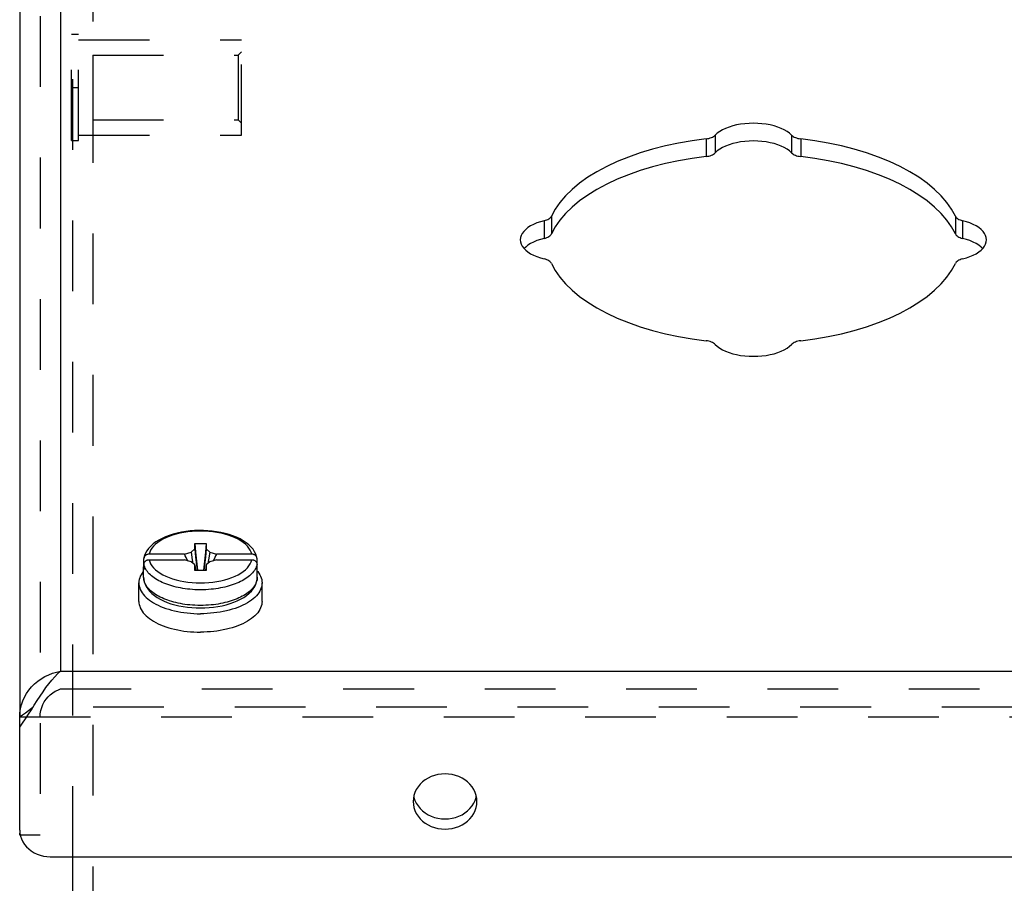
# Model space of a CAD drawing. Header units: inches. Extents: x 0 to 37.8, y 0 to 24.4.
# Tile 6 of 10: x 25.7 to 28.6, y 16.2 to 18.8. Entities that reach past the tile are written whole.
import ezdxf

# ---------------------------------------------------------------- set-up
doc = ezdxf.new("R2010")
doc.units = ezdxf.units.IN
doc.header["$LTSCALE"] = 2.077778
doc.header["$MEASUREMENT"] = 0
doc.linetypes.add('HIDDEN', pattern=[0.2, 0.1, -0.1])
doc.layers.get('0').update_dxf_attribs({"linetype": 'CONTINUOUS'})
doc.layers.add('DEFAULT_2', color=8, linetype='HIDDEN')
doc.layers.add('DOOR_ASSEMBLY', color=7, linetype='CONTINUOUS')

msp = doc.modelspace()

# ---------------------------------------------------------------- linework, layer by layer
at = {"color": 3, "linetype": 'Continuous'}
msp.add_line((25.8281, 13.5952), (25.8281, 16.2942), dxfattribs=at)
at = {"layer": 'DEFAULT_2', "color": 8, "linetype": 'HIDDEN'}
for p, q in [((25.8281, 16.2942), (25.8281, 20.2933)), ((25.8881, 17.0867), (25.8881, 19.994)), ((25.8241, 18.3992), (25.8241, 18.7112)), ((25.8241, 18.7112), (25.8451, 18.7112)), ((25.8451, 18.3992), (25.8451, 18.7112)), ((25.8451, 18.6952), (26.3241, 18.6952)), ((26.3241, 18.4152), (26.3241, 18.6952)), ((25.8866, 18.6502), (25.8866, 18.4602)), ((25.8866, 18.6502), (26.3141, 18.6502)), ((26.3141, 18.6502), (26.3241, 18.6602)), ((26.3141, 18.6502), (26.3141, 18.4602)), ((25.8241, 18.5552), (25.8451, 18.5552)), ((25.8866, 18.4602), (26.3141, 18.4602)), ((26.3141, 18.4602), (26.3241, 18.4502)), ((25.8451, 18.4152), (26.3241, 18.4152)), ((25.8241, 18.3992), (25.8451, 18.3992)), ((25.8881, 13.5649), (25.8881, 17.0867)), ((25.8881, 16.7348), (34.2681, 16.7348))]:
    msp.add_line(p, q, dxfattribs=at)
at = {"layer": 'DOOR_ASSEMBLY', "color": 3, "linetype": 'Continuous'}
for p, q in [((25.7918, 20.5005), (25.7918, 16.8392)), ((25.6718, 20.4266), (25.6718, 16.7053)), ((25.7918, 16.8392), (34.3643, 16.8392)), ((25.6718, 16.3722), (25.6718, 16.6753)), ((25.6718, 16.3722), (25.6724, 16.3634)), ((25.6718, 16.3572), (25.6718, 16.3634)), ((25.7618, 16.2942), (34.3943, 16.2942))]:
    msp.add_line(p, q, dxfattribs=at)
at = {"layer": 'DOOR_ASSEMBLY', "color": 8, "linetype": 'HIDDEN'}
for p, q in [((25.7318, 20.4266), (25.7318, 16.3572)), ((25.7918, 16.7873), (34.3643, 16.7873)), ((25.6718, 16.7053), (34.4843, 16.7053)), ((25.7318, 16.3572), (25.6718, 16.3572))]:
    msp.add_line(p, q, dxfattribs=at)
at = {"layer": 'DOOR_ASSEMBLY', "color": 7, "linetype": 'Continuous'}
for p, q in [((27.6889, 18.404), (27.6889, 18.3521)), ((27.7157, 18.4148), (27.7157, 18.3628)), ((27.9404, 18.4148), (27.9404, 18.3628)), ((27.9672, 18.404), (27.9672, 18.3521)), ((27.2347, 18.1769), (27.2347, 18.125)), ((28.4215, 18.1769), (28.4215, 18.125)), ((27.2133, 18.1635), (27.2133, 18.1116)), ((28.4429, 18.1635), (28.4429, 18.1116)), ((26.1724, 17.2517), (26.1596, 17.2502)), ((26.1561, 17.1834), (26.1754, 17.189)), ((26.1754, 17.189), (26.1866, 17.1987)), ((26.1866, 17.1987), (26.1866, 17.2152)), ((26.1866, 17.2152), (26.2196, 17.2152)), ((26.2196, 17.2152), (26.2196, 17.1987)), ((26.2196, 17.1987), (26.2307, 17.189)), ((26.2307, 17.189), (26.2501, 17.1834)), ((26.0369, 17.1549), (26.0369, 17.1704)), ((26.1561, 17.1834), (26.052, 17.1834)), ((26.052, 17.1669), (26.1561, 17.1669)), ((26.1754, 17.1614), (26.1561, 17.1669)), ((26.1866, 17.1517), (26.1754, 17.1614)), ((26.2307, 17.1614), (26.2196, 17.1517)), ((26.2501, 17.1669), (26.2307, 17.1614)), ((26.3542, 17.1834), (26.2501, 17.1834)), ((26.2501, 17.1669), (26.3542, 17.1669)), ((26.3693, 17.1549), (26.3693, 17.1704)), ((26.0361, 17.1163), (26.0361, 17.1466)), ((26.0369, 17.1384), (26.0369, 17.1539)), ((26.1866, 17.1352), (26.1866, 17.1517)), ((26.1866, 17.1517), (26.1887, 17.1352)), ((26.2196, 17.1352), (26.1866, 17.1352)), ((26.2196, 17.1517), (26.2175, 17.1352)), ((26.2196, 17.1517), (26.2196, 17.1352)), ((26.3699, 17.1507), (26.3693, 17.1549)), ((26.3693, 17.1384), (26.3693, 17.1539)), ((26.3701, 17.1466), (26.3699, 17.1507)), ((26.3701, 17.1163), (26.3701, 17.1466)), ((26.3701, 17.1163), (26.3699, 17.1124)), ((26.0221, 17.0448), (26.0221, 17.099)), ((26.3841, 17.0448), (26.3841, 17.099)), ((25.6718, 16.6753), (25.6718, 16.7053)), ((26.8333, 16.4598), (26.8374, 16.4514)), ((27.0063, 16.4514), (27.0103, 16.4598))]:
    msp.add_line(p, q, dxfattribs=at)
at = {"layer": 'DOOR_ASSEMBLY', "color": 3, "linetype": 'Continuous'}
for points in [[(27.9404, 18.4148), (27.9342, 18.4203), (27.9271, 18.4255), (27.9188, 18.4303), (27.9096, 18.4347), (27.8996, 18.4386), (27.8888, 18.442), (27.8775, 18.4448), (27.8656, 18.447), (27.8533, 18.4486), (27.8407, 18.4495), (27.8281, 18.4498), (27.8154, 18.4495), (27.8029, 18.4486), (27.7906, 18.447), (27.7787, 18.4448), (27.7673, 18.442), (27.7565, 18.4386), (27.7465, 18.4347), (27.7373, 18.4303), (27.7291, 18.4255), (27.7219, 18.4203), (27.7157, 18.4148)], [(27.6889, 18.404), (27.648, 18.3985), (27.6082, 18.3916), (27.5693, 18.3833), (27.5317, 18.3736), (27.4955, 18.3627), (27.4608, 18.3506), (27.428, 18.3373), (27.3971, 18.3228), (27.3683, 18.3074), (27.3416, 18.291), (27.3173, 18.2737), (27.2955, 18.2556), (27.2762, 18.2367), (27.2596, 18.2173), (27.2458, 18.1974), (27.2347, 18.1769)], [(27.6889, 18.404), (27.6932, 18.4047), (27.6972, 18.4055), (27.7011, 18.4066), (27.7047, 18.4079), (27.708, 18.4094), (27.711, 18.411), (27.7135, 18.4128), (27.7157, 18.4148)], [(27.9404, 18.4148), (27.9426, 18.4128), (27.9451, 18.411), (27.9481, 18.4094), (27.9514, 18.4079), (27.955, 18.4066), (27.9589, 18.4055), (27.963, 18.4047), (27.9672, 18.404)], [(28.4215, 18.1769), (28.4104, 18.1974), (28.3965, 18.2173), (28.3799, 18.2367), (28.3606, 18.2556), (28.3388, 18.2737), (28.3145, 18.291), (28.2879, 18.3074), (28.2591, 18.3228), (28.2281, 18.3373), (28.1953, 18.3506), (28.1607, 18.3627), (28.1245, 18.3736), (28.0868, 18.3833), (28.048, 18.3916), (28.0081, 18.3985), (27.9672, 18.404)], [(27.2133, 18.1635), (27.2172, 18.1646), (27.2207, 18.1659), (27.224, 18.1674), (27.227, 18.169), (27.2296, 18.1708), (27.2317, 18.1728), (27.2334, 18.1748), (27.2347, 18.1769)], [(28.4215, 18.1769), (28.4227, 18.1748), (28.4244, 18.1728), (28.4266, 18.1708), (28.4292, 18.169), (28.4321, 18.1674), (28.4354, 18.1659), (28.439, 18.1646), (28.4429, 18.1635)], [(27.2133, 18.1635), (27.2021, 18.1604), (27.1917, 18.1568), (27.1821, 18.1527), (27.1733, 18.1481), (27.1656, 18.1431), (27.1588, 18.1377), (27.1532, 18.132), (27.1488, 18.1261), (27.1456, 18.12), (27.1437, 18.1137), (27.1431, 18.1073)], [(28.5131, 18.1073), (28.5124, 18.1137), (28.5105, 18.12), (28.5073, 18.1261), (28.5029, 18.132), (28.4973, 18.1377), (28.4906, 18.1431), (28.4828, 18.1481), (28.474, 18.1527), (28.4644, 18.1568), (28.454, 18.1604), (28.4429, 18.1635)], [(27.1431, 18.1073), (27.1437, 18.101), (27.1456, 18.0947), (27.1488, 18.0886), (27.1532, 18.0827), (27.1588, 18.077), (27.1656, 18.0716), (27.1733, 18.0666), (27.1821, 18.062), (27.1917, 18.0579), (27.2021, 18.0543), (27.2133, 18.0512)], [(28.4429, 18.0512), (28.454, 18.0543), (28.4644, 18.0579), (28.474, 18.062), (28.4828, 18.0666), (28.4906, 18.0716), (28.4973, 18.077), (28.5029, 18.0827), (28.5073, 18.0886), (28.5105, 18.0947), (28.5124, 18.101), (28.5131, 18.1073)], [(27.2347, 18.0378), (27.2334, 18.0399), (27.2317, 18.0419), (27.2296, 18.0439), (27.227, 18.0457), (27.224, 18.0473), (27.2207, 18.0488), (27.2172, 18.0501), (27.2133, 18.0512)], [(27.2347, 18.0378), (27.2458, 18.0173), (27.2596, 17.9974), (27.2762, 17.978), (27.2955, 17.9591), (27.3173, 17.941), (27.3416, 17.9237), (27.3683, 17.9073), (27.3971, 17.8919), (27.428, 17.8774), (27.4608, 17.8641), (27.4955, 17.852), (27.5317, 17.8411), (27.5693, 17.8314), (27.6082, 17.8231), (27.648, 17.8162), (27.6889, 17.8106)], [(27.9672, 17.8106), (28.0081, 17.8162), (28.048, 17.8231), (28.0868, 17.8314), (28.1245, 17.8411), (28.1607, 17.852), (28.1953, 17.8641), (28.2281, 17.8774), (28.2591, 17.8919), (28.2879, 17.9073), (28.3145, 17.9237), (28.3388, 17.941), (28.3606, 17.9591), (28.3799, 17.978), (28.3965, 17.9974), (28.4104, 18.0173), (28.4215, 18.0378)], [(28.4429, 18.0512), (28.439, 18.0501), (28.4354, 18.0488), (28.4321, 18.0473), (28.4292, 18.0457), (28.4266, 18.0439), (28.4244, 18.0419), (28.4227, 18.0399), (28.4215, 18.0378)], [(27.7157, 17.7999), (27.7135, 17.8019), (27.711, 17.8037), (27.708, 17.8053), (27.7047, 17.8068), (27.7011, 17.8081), (27.6972, 17.8092), (27.6932, 17.81), (27.6889, 17.8106)], [(27.7157, 17.7999), (27.7219, 17.7944), (27.7291, 17.7892), (27.7373, 17.7844), (27.7465, 17.78), (27.7565, 17.7761), (27.7673, 17.7727), (27.7787, 17.7699), (27.7906, 17.7677), (27.8029, 17.7661), (27.8154, 17.7652), (27.8281, 17.7649), (27.8407, 17.7652), (27.8533, 17.7661), (27.8656, 17.7677), (27.8775, 17.7699), (27.8888, 17.7727), (27.8996, 17.7761), (27.9096, 17.78), (27.9188, 17.7844), (27.9271, 17.7892), (27.9342, 17.7944), (27.9404, 17.7999)], [(27.9672, 17.8106), (27.963, 17.81), (27.9589, 17.8092), (27.955, 17.8081), (27.9514, 17.8068), (27.9481, 17.8053), (27.9451, 17.8037), (27.9426, 17.8019), (27.9404, 17.7999)], [(25.6718, 16.7053), (25.6724, 16.7173), (25.6741, 16.7293), (25.677, 16.7411), (25.681, 16.7526), (25.686, 16.7637), (25.692, 16.7742), (25.699, 16.7843), (25.707, 16.7938), (25.7157, 16.8025), (25.7252, 16.8105), (25.7352, 16.8176), (25.7458, 16.8238), (25.757, 16.8291), (25.7684, 16.8335), (25.7801, 16.8369), (25.7918, 16.8392)], [(25.7147, 16.7398), (25.7232, 16.7532), (25.7318, 16.7664), (25.7404, 16.7791), (25.749, 16.7914), (25.7575, 16.8029), (25.7661, 16.8136), (25.7747, 16.8233), (25.7832, 16.8319), (25.7918, 16.8392)], [(25.6718, 16.6753), (25.6804, 16.6873), (25.689, 16.6999), (25.6975, 16.713), (25.7061, 16.7263), (25.7147, 16.7398)], [(27.0103, 16.4834), (27.0063, 16.4919), (27.0012, 16.4998), (26.9951, 16.5072), (26.9881, 16.514), (26.9803, 16.5201), (26.9717, 16.5254), (26.9625, 16.5298), (26.9528, 16.5333), (26.9427, 16.5358), (26.9323, 16.5373), (26.9218, 16.5378), (26.9113, 16.5373), (26.901, 16.5358), (26.8909, 16.5333), (26.8811, 16.5298), (26.8719, 16.5254), (26.8634, 16.5201), (26.8555, 16.514), (26.8485, 16.5072), (26.8424, 16.4998), (26.8374, 16.4919), (26.8333, 16.4834), (26.8304, 16.4747), (26.8287, 16.4658), (26.8281, 16.4566)], [(27.0156, 16.4566), (27.015, 16.4658), (27.0132, 16.4747), (27.0103, 16.4834)], [(26.8281, 16.4566), (26.8287, 16.4475), (26.8304, 16.4386), (26.8333, 16.4298), (26.8374, 16.4214), (26.8424, 16.4134), (26.8485, 16.406), (26.8555, 16.3992), (26.8634, 16.3932), (26.8719, 16.3879), (26.8811, 16.3835), (26.8909, 16.38), (26.901, 16.3775), (26.9113, 16.376), (26.9218, 16.3754), (26.9323, 16.376), (26.9427, 16.3775), (26.9528, 16.38), (26.9625, 16.3835), (26.9717, 16.3879), (26.9803, 16.3932), (26.9881, 16.3992), (26.9951, 16.406), (27.0012, 16.4134), (27.0063, 16.4214), (27.0103, 16.4298), (27.0132, 16.4386), (27.015, 16.4475), (27.0156, 16.4566)], [(25.6724, 16.3634), (25.6741, 16.3548), (25.6769, 16.3465), (25.6807, 16.3384), (25.6856, 16.3307), (25.6915, 16.3236), (25.6982, 16.3171), (25.7057, 16.3113), (25.7139, 16.3062), (25.7228, 16.302), (25.7321, 16.2986), (25.7418, 16.2962), (25.7517, 16.2947), (25.7618, 16.2942)]]:
    msp.add_lwpolyline(points, dxfattribs=at)
at = {"layer": 'DOOR_ASSEMBLY', "color": 7, "linetype": 'Continuous'}
for points in [[(27.9404, 18.3628), (27.9342, 18.3684), (27.9271, 18.3736), (27.9188, 18.3784), (27.9096, 18.3828), (27.8996, 18.3866), (27.8888, 18.39), (27.8775, 18.3928), (27.8656, 18.395), (27.8533, 18.3966), (27.8407, 18.3976), (27.8281, 18.3979), (27.8154, 18.3976), (27.8029, 18.3966), (27.7906, 18.395), (27.7787, 18.3928), (27.7673, 18.39), (27.7565, 18.3866), (27.7465, 18.3828), (27.7373, 18.3784), (27.7291, 18.3736), (27.7219, 18.3684), (27.7157, 18.3628)], [(27.6889, 18.3521), (27.648, 18.3465), (27.6082, 18.3396), (27.5693, 18.3313), (27.5317, 18.3217), (27.4955, 18.3108), (27.4608, 18.2986), (27.428, 18.2853), (27.3971, 18.2709), (27.3683, 18.2554), (27.3416, 18.239), (27.3173, 18.2217), (27.2955, 18.2036), (27.2762, 18.1848), (27.2596, 18.1653), (27.2458, 18.1454), (27.2347, 18.125)], [(27.6889, 18.3521), (27.6932, 18.3527), (27.6972, 18.3536), (27.7011, 18.3546), (27.7047, 18.3559), (27.708, 18.3574), (27.711, 18.3591), (27.7135, 18.3608), (27.7157, 18.3628)], [(27.9404, 18.3628), (27.9426, 18.3608), (27.9451, 18.3591), (27.9481, 18.3574), (27.9514, 18.3559), (27.955, 18.3546), (27.9589, 18.3536), (27.963, 18.3527), (27.9672, 18.3521)], [(28.4215, 18.125), (28.4104, 18.1454), (28.3965, 18.1653), (28.3799, 18.1848), (28.3606, 18.2036), (28.3388, 18.2217), (28.3145, 18.239), (28.2879, 18.2554), (28.2591, 18.2709), (28.2281, 18.2853), (28.1953, 18.2986), (28.1607, 18.3108), (28.1245, 18.3217), (28.0868, 18.3313), (28.048, 18.3396), (28.0081, 18.3465), (27.9672, 18.3521)], [(27.2133, 18.1116), (27.2172, 18.1126), (27.2207, 18.1139), (27.224, 18.1154), (27.227, 18.1171), (27.2296, 18.1189), (27.2317, 18.1208), (27.2334, 18.1228), (27.2347, 18.125)], [(28.4215, 18.125), (28.4227, 18.1228), (28.4244, 18.1208), (28.4266, 18.1189), (28.4292, 18.1171), (28.4321, 18.1154), (28.4354, 18.1139), (28.439, 18.1126), (28.4429, 18.1116)], [(27.2133, 18.1116), (27.2021, 18.1085), (27.1917, 18.1049), (27.1821, 18.1008), (27.1733, 18.0962), (27.1656, 18.0912), (27.1588, 18.0858), (27.1545, 18.0814)], [(28.5016, 18.0814), (28.4973, 18.0858), (28.4906, 18.0912), (28.4828, 18.0962), (28.474, 18.1008), (28.4644, 18.1049), (28.454, 18.1085), (28.4429, 18.1116)], [(26.1596, 17.2502), (26.147, 17.2481), (26.1347, 17.2455), (26.1229, 17.2424), (26.1114, 17.2388), (26.1006, 17.2347), (26.0903, 17.23), (26.0807, 17.2249), (26.0718, 17.2194), (26.0639, 17.2134), (26.0569, 17.2071), (26.0508, 17.2006), (26.0458, 17.1937), (26.0419, 17.1867), (26.039, 17.1797), (26.0371, 17.1726)], [(26.1545, 17.2472), (26.143, 17.245), (26.1319, 17.2423), (26.1212, 17.2392), (26.1111, 17.2357), (26.1016, 17.2318), (26.0927, 17.2275), (26.0846, 17.2228), (26.0773, 17.2178), (26.0708, 17.2126), (26.0651, 17.2071), (26.0604, 17.2014), (26.0566, 17.1955), (26.0538, 17.1896), (26.052, 17.1834)], [(26.1785, 17.2502), (26.1664, 17.2489), (26.1545, 17.2472)], [(26.369, 17.1727), (26.3681, 17.1765), (26.3656, 17.1837), (26.3621, 17.1908), (26.3575, 17.1977), (26.3519, 17.2045), (26.3451, 17.211), (26.3374, 17.2172), (26.3288, 17.223), (26.3193, 17.2283), (26.3092, 17.2331), (26.2984, 17.2374), (26.2871, 17.2413), (26.2753, 17.2446), (26.2631, 17.2473), (26.2506, 17.2496), (26.2378, 17.2513), (26.2248, 17.2524), (26.2117, 17.2531), (26.1986, 17.2532), (26.1854, 17.2527), (26.1724, 17.2517)], [(26.3542, 17.1834), (26.3523, 17.1896), (26.3495, 17.1955), (26.3457, 17.2014), (26.341, 17.2071), (26.3354, 17.2126), (26.3289, 17.2178), (26.3215, 17.2228), (26.3134, 17.2275), (26.3046, 17.2318), (26.295, 17.2357), (26.2849, 17.2392), (26.2743, 17.2423), (26.2631, 17.245), (26.2516, 17.2472), (26.2397, 17.2489), (26.2277, 17.2502), (26.2154, 17.2509), (26.2031, 17.2512), (26.1907, 17.2509), (26.1785, 17.2502)], [(26.1754, 17.189), (26.1791, 17.1666), (26.181, 17.1565)], [(26.1866, 17.2152), (26.1888, 17.1892), (26.1912, 17.1631), (26.1939, 17.1367), (26.194, 17.1352)], [(26.1866, 17.1987), (26.1888, 17.175), (26.1912, 17.1512), (26.193, 17.1352)], [(26.2196, 17.2152), (26.2174, 17.1892), (26.2149, 17.1631), (26.2123, 17.1367), (26.2121, 17.1352)], [(26.2196, 17.1987), (26.2174, 17.175), (26.2149, 17.1512), (26.2131, 17.1352)], [(26.2307, 17.189), (26.227, 17.1666), (26.2252, 17.1565)], [(26.0371, 17.1726), (26.037, 17.1717), (26.0369, 17.1704)], [(26.0369, 17.1539), (26.037, 17.1552), (26.0372, 17.1565), (26.0375, 17.1577), (26.038, 17.1589), (26.0387, 17.1601), (26.0394, 17.1612), (26.0403, 17.1622), (26.0413, 17.1631), (26.0424, 17.164), (26.0436, 17.1647), (26.0449, 17.1654), (26.0462, 17.1659), (26.0476, 17.1664), (26.049, 17.1667), (26.0505, 17.1669), (26.052, 17.1669)], [(26.052, 17.1834), (26.0505, 17.1834), (26.049, 17.1832), (26.0476, 17.1829), (26.0462, 17.1825), (26.0449, 17.1819), (26.0436, 17.1813), (26.0424, 17.1805), (26.0413, 17.1796), (26.0403, 17.1787), (26.0394, 17.1777), (26.0387, 17.1766), (26.038, 17.1754), (26.0375, 17.1742), (26.0372, 17.173), (26.0371, 17.1726)], [(26.052, 17.1669), (26.0538, 17.1608), (26.0566, 17.1548), (26.0604, 17.149), (26.0651, 17.1433), (26.0708, 17.1378), (26.0773, 17.1325), (26.0846, 17.1276), (26.0927, 17.1229), (26.1016, 17.1186), (26.1111, 17.1147), (26.1212, 17.1111), (26.1319, 17.108), (26.143, 17.1054), (26.1545, 17.1032), (26.1664, 17.1014), (26.1785, 17.1002), (26.1907, 17.0994), (26.2031, 17.0992), (26.2154, 17.0994), (26.2277, 17.1002), (26.2397, 17.1014), (26.2516, 17.1032), (26.2631, 17.1054), (26.2743, 17.108), (26.2849, 17.1111), (26.295, 17.1147), (26.3046, 17.1186), (26.3134, 17.1229), (26.3215, 17.1276), (26.3289, 17.1325), (26.3354, 17.1378), (26.341, 17.1433), (26.3457, 17.149), (26.3495, 17.1548), (26.3523, 17.1608), (26.3542, 17.1669)], [(26.1655, 17.1642), (26.1633, 17.1686), (26.1609, 17.1734), (26.1585, 17.1784), (26.1561, 17.1834)], [(26.2501, 17.1834), (26.2477, 17.1784), (26.2453, 17.1734), (26.2429, 17.1686), (26.2406, 17.1642)], [(26.369, 17.1727), (26.369, 17.173), (26.3686, 17.1742), (26.3681, 17.1754), (26.3675, 17.1766), (26.3667, 17.1777), (26.3658, 17.1787), (26.3648, 17.1796), (26.3637, 17.1805), (26.3625, 17.1812), (26.3613, 17.1819), (26.3599, 17.1824), (26.3585, 17.1829), (26.3571, 17.1832), (26.3556, 17.1834), (26.3542, 17.1834)], [(26.3542, 17.1669), (26.3556, 17.1669), (26.3571, 17.1667), (26.3585, 17.1664), (26.3599, 17.166), (26.3613, 17.1654), (26.3625, 17.1648), (26.3637, 17.164), (26.3648, 17.1631), (26.3658, 17.1622), (26.3667, 17.1612), (26.3675, 17.1601), (26.3681, 17.1589), (26.3686, 17.1577), (26.369, 17.1565), (26.3692, 17.1552), (26.3693, 17.1539)], [(26.3693, 17.1704), (26.3692, 17.1717), (26.369, 17.1727)], [(26.0361, 17.1338), (26.0349, 17.1325), (26.0315, 17.1279), (26.0287, 17.1232), (26.0263, 17.1184), (26.0245, 17.1136), (26.0231, 17.1088), (26.0223, 17.1039), (26.0221, 17.099)], [(26.0369, 17.1549), (26.0363, 17.1507), (26.0361, 17.1466)], [(26.0361, 17.1466), (26.0363, 17.1425), (26.0369, 17.1384)], [(26.0957, 17.0982), (26.0904, 17.1006), (26.0853, 17.103), (26.0804, 17.1055), (26.0757, 17.1082), (26.0713, 17.1109), (26.0671, 17.1137), (26.0631, 17.1167), (26.0594, 17.1197), (26.0559, 17.1227), (26.0527, 17.1258), (26.0498, 17.129), (26.0472, 17.1323), (26.0447, 17.1356), (26.0426, 17.1391), (26.0407, 17.1427), (26.0391, 17.1464), (26.0378, 17.1501), (26.0369, 17.1539)], [(26.3693, 17.1539), (26.3683, 17.1501), (26.367, 17.1464), (26.3654, 17.1427), (26.3635, 17.1391), (26.3614, 17.1356), (26.359, 17.1323), (26.3563, 17.129), (26.3534, 17.1258), (26.3502, 17.1227), (26.3468, 17.1196), (26.343, 17.1166), (26.3391, 17.1137), (26.3348, 17.1109), (26.3304, 17.1082), (26.3257, 17.1055), (26.3208, 17.103), (26.3157, 17.1006)], [(26.3693, 17.1384), (26.3699, 17.1425), (26.3701, 17.1466)], [(26.3701, 17.1338), (26.3712, 17.1325), (26.3746, 17.1279), (26.3775, 17.1232), (26.3798, 17.1184), (26.3817, 17.1136), (26.383, 17.1088), (26.3838, 17.1039), (26.3841, 17.099)], [(26.0361, 17.1163), (26.0365, 17.1093), (26.0379, 17.1023), (26.0403, 17.0953), (26.0437, 17.0883), (26.0481, 17.0815), (26.0536, 17.0747), (26.0601, 17.0683), (26.0676, 17.0621), (26.076, 17.0564), (26.0851, 17.0511), (26.0949, 17.0463), (26.1054, 17.0419), (26.1164, 17.038), (26.1279, 17.0347), (26.1398, 17.0318), (26.152, 17.0295), (26.1645, 17.0277), (26.1773, 17.0263), (26.1901, 17.0256), (26.2031, 17.0253)], [(26.2031, 17.0328), (26.1949, 17.0329), (26.187, 17.0332), (26.1793, 17.0336), (26.1719, 17.0343), (26.1647, 17.035), (26.1576, 17.0359), (26.1508, 17.037), (26.1441, 17.0382), (26.1375, 17.0395), (26.1311, 17.041), (26.1248, 17.0425), (26.1186, 17.0443), (26.1125, 17.0461), (26.1067, 17.0481), (26.101, 17.0502), (26.0955, 17.0524), (26.0901, 17.0548), (26.085, 17.0572), (26.0801, 17.0598), (26.0755, 17.0624), (26.071, 17.0652), (26.0668, 17.068), (26.0628, 17.071), (26.0591, 17.074), (26.0557, 17.0771), (26.0525, 17.0802), (26.0496, 17.0834), (26.0469, 17.0867), (26.0445, 17.0901), (26.0424, 17.0935), (26.0405, 17.0972), (26.0389, 17.1009), (26.0377, 17.1047), (26.0368, 17.1085), (26.0363, 17.1124), (26.0361, 17.1163)], [(26.2031, 17.0253), (26.2161, 17.0256), (26.229, 17.0264), (26.2417, 17.0277), (26.2543, 17.0295), (26.2666, 17.0319), (26.2785, 17.0347), (26.29, 17.0381), (26.301, 17.042), (26.3114, 17.0464), (26.3212, 17.0512), (26.3303, 17.0565), (26.3387, 17.0622), (26.3461, 17.0684), (26.3526, 17.0748), (26.358, 17.0815), (26.3625, 17.0884), (26.3658, 17.0953), (26.3682, 17.1023), (26.3696, 17.1093), (26.3701, 17.1163)], [(26.3699, 17.1124), (26.3693, 17.1085), (26.3684, 17.1047), (26.3672, 17.1009), (26.3656, 17.0972), (26.3638, 17.0936), (26.3616, 17.0901), (26.3592, 17.0867), (26.3566, 17.0834), (26.3537, 17.0802), (26.3505, 17.0771), (26.3471, 17.074), (26.3434, 17.071), (26.3394, 17.0681), (26.3352, 17.0652), (26.3307, 17.0625), (26.326, 17.0598), (26.3211, 17.0572), (26.316, 17.0548), (26.3107, 17.0525), (26.3052, 17.0502), (26.2995, 17.0481), (26.2937, 17.0461), (26.2876, 17.0443), (26.2815, 17.0426), (26.2751, 17.041), (26.2687, 17.0395), (26.2622, 17.0382), (26.2555, 17.037), (26.2486, 17.036), (26.2415, 17.035), (26.2343, 17.0343), (26.2268, 17.0336), (26.2192, 17.0332), (26.2112, 17.0329), (26.2031, 17.0328)], [(26.0221, 17.099), (26.0223, 17.0941), (26.0231, 17.0892), (26.0245, 17.0843), (26.0263, 17.0795)], [(26.0263, 17.0795), (26.0287, 17.0748), (26.0315, 17.0701), (26.0349, 17.0655), (26.0388, 17.061), (26.0432, 17.0566), (26.048, 17.0523), (26.0533, 17.0482), (26.059, 17.0442), (26.0651, 17.0404)], [(26.2031, 17.0787), (26.1949, 17.0788), (26.187, 17.0791), (26.1794, 17.0795), (26.172, 17.0802), (26.1647, 17.0809), (26.1577, 17.0818), (26.1509, 17.0829), (26.1442, 17.0841), (26.1376, 17.0854), (26.1312, 17.0868), (26.1249, 17.0884), (26.1188, 17.0901), (26.1128, 17.092), (26.1069, 17.0939), (26.1012, 17.096), (26.0957, 17.0982)], [(26.3157, 17.1006), (26.3104, 17.0982), (26.3049, 17.096), (26.2992, 17.0939), (26.2934, 17.092), (26.2873, 17.0901), (26.2812, 17.0884), (26.2749, 17.0868), (26.2685, 17.0854), (26.262, 17.0841), (26.2553, 17.0829), (26.2484, 17.0818), (26.2414, 17.0809), (26.2342, 17.0802), (26.2267, 17.0795), (26.2191, 17.0791), (26.2112, 17.0788), (26.2031, 17.0787)], [(26.3841, 17.099), (26.3838, 17.0941), (26.383, 17.0892), (26.3817, 17.0843), (26.3798, 17.0795), (26.3775, 17.0748), (26.3746, 17.0701), (26.3712, 17.0655), (26.3673, 17.061), (26.363, 17.0566), (26.3582, 17.0523), (26.3529, 17.0482), (26.3472, 17.0442), (26.341, 17.0404)], [(26.0221, 17.0448), (26.0223, 17.0399), (26.0231, 17.0351), (26.0245, 17.0302), (26.0263, 17.0254), (26.0287, 17.0206), (26.0315, 17.016), (26.0349, 17.0114), (26.0388, 17.0068), (26.0432, 17.0025), (26.048, 16.9982), (26.0533, 16.9941), (26.059, 16.9901), (26.0651, 16.9863), (26.0717, 16.9826), (26.0786, 16.9791), (26.0859, 16.9759), (26.0935, 16.9728), (26.1015, 16.9699), (26.1098, 16.9673), (26.1183, 16.9649), (26.1271, 16.9627), (26.1361, 16.9608), (26.1453, 16.9591), (26.1546, 16.9576), (26.1642, 16.9565), (26.1738, 16.9555), (26.1835, 16.9549), (26.1933, 16.9545), (26.2031, 16.9543)], [(26.3841, 17.0448), (26.3838, 17.0399), (26.383, 17.0351), (26.3817, 17.0302), (26.3798, 17.0254), (26.3775, 17.0206), (26.3746, 17.016), (26.3712, 17.0114), (26.3673, 17.0068), (26.363, 17.0025), (26.3582, 16.9982), (26.3529, 16.9941), (26.3472, 16.9901), (26.341, 16.9863), (26.3345, 16.9826), (26.3275, 16.9791), (26.3202, 16.9759), (26.3126, 16.9728), (26.3046, 16.9699), (26.2964, 16.9673), (26.2879, 16.9649), (26.2791, 16.9627), (26.2701, 16.9608), (26.2609, 16.9591), (26.2515, 16.9576), (26.242, 16.9565), (26.2324, 16.9555), (26.2226, 16.9549), (26.2129, 16.9545), (26.2031, 16.9543)], [(26.0651, 17.0404), (26.0717, 17.0367), (26.0786, 17.0333), (26.0859, 17.03), (26.0935, 17.0269), (26.1015, 17.0241), (26.1098, 17.0214), (26.1183, 17.019), (26.1271, 17.0168), (26.1361, 17.0149), (26.1453, 17.0132), (26.1546, 17.0118), (26.1642, 17.0106), (26.1738, 17.0097), (26.1835, 17.009), (26.1933, 17.0086), (26.2031, 17.0085)], [(26.341, 17.0404), (26.3345, 17.0367), (26.3275, 17.0333), (26.3202, 17.03), (26.3126, 17.0269), (26.3046, 17.0241), (26.2964, 17.0214), (26.2879, 17.019), (26.2791, 17.0168), (26.2701, 17.0149), (26.2609, 17.0132), (26.2515, 17.0118), (26.242, 17.0106), (26.2324, 17.0097), (26.2226, 17.009), (26.2129, 17.0086), (26.2031, 17.0085)], [(25.6718, 16.7053), (25.6804, 16.7113), (25.689, 16.7176), (25.6975, 16.7241), (25.7061, 16.7308), (25.7118, 16.7353)], [(26.8298, 16.4716), (26.8304, 16.4686), (26.8333, 16.4598)], [(27.0103, 16.4598), (27.0132, 16.4686), (27.0138, 16.4716)], [(26.8374, 16.4514), (26.8424, 16.4434), (26.8485, 16.436), (26.8555, 16.4292), (26.8634, 16.4232), (26.8719, 16.4179), (26.8811, 16.4135), (26.8909, 16.41), (26.901, 16.4075), (26.9113, 16.406), (26.9218, 16.4054), (26.9323, 16.406), (26.9427, 16.4075), (26.9528, 16.41), (26.9625, 16.4135), (26.9717, 16.4179), (26.9803, 16.4232), (26.9881, 16.4292), (26.9951, 16.436), (27.0012, 16.4434), (27.0063, 16.4514)]]:
    msp.add_lwpolyline(points, dxfattribs=at)
at = {"layer": 'DOOR_ASSEMBLY', "color": 8, "linetype": 'HIDDEN'}
msp.add_lwpolyline([(25.7318, 16.7053), (25.7323, 16.7146), (25.7339, 16.7237), (25.7364, 16.7327), (25.7399, 16.7413), (25.7442, 16.7494), (25.7494, 16.757), (25.7553, 16.764), (25.7618, 16.7703), (25.7689, 16.7758), (25.7763, 16.7805), (25.784, 16.7843), (25.7918, 16.7873)], dxfattribs=at)

doc.saveas('drawing.dxf')
